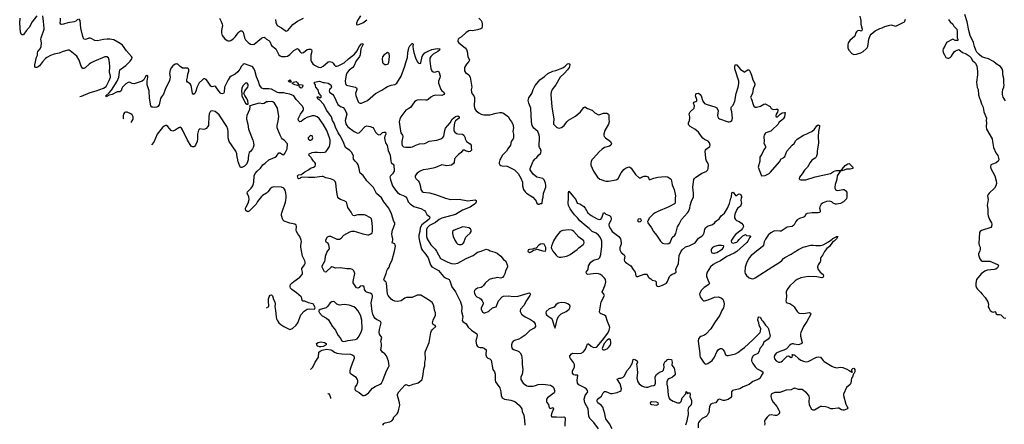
# Model space of a CAD drawing. Header units: inches. Extents: x 2134017 to 2292458, y 756222 to 916513.
# Tile 2 of 256: x 2167450 to 2183407, y 805681 to 812245. Entities that reach past the tile are written whole.
import ezdxf

# ---------------------------------------------------------------- set-up
doc = ezdxf.new("R2010")
doc.units = ezdxf.units.IN
doc.header["$MEASUREMENT"] = 0
for name, color, linetype in [('C1861', 7, 'Continuous'), ('C1870', 7, 'Continuous'), ('C1871', 7, 'Continuous'), ('C1880', 7, 'Continuous'), ('C1881', 7, 'Continuous')]:
    doc.layers.add(name, color=color, linetype=linetype)

msp = doc.modelspace()

# ---------------------------------------------------------------- linework, layer by layer
at = {"layer": 'C1861', "color": 5}
for points, elevation in [([(2167730, 812305), (2167652, 812210), (2167603, 812117), (2167557, 812063), (2167519, 812010), (2167510, 812001), (2167490, 811997), (2167476, 812010), (2167464, 812044), (2167450, 812190), (2167460, 812270)], 380), ([(2168425, 810998), (2168450, 811003), (2168590, 811062), (2168690, 811089), (2168810, 811135), (2168850, 811163), (2168902, 811258), (2168921, 811310), (2168922, 811330), (2168907, 811390), (2168908, 811490), (2168900, 811590), (2168888, 811628), (2168863, 811643), (2168830, 811640), (2168650, 811567), (2168610, 811547), (2168576, 811524), (2168510, 811462), (2168490, 811453), (2168475, 811455), (2168470, 811456), (2168446, 811490), (2168416, 811590), (2168374, 811654), (2168270, 811741), (2168250, 811750), (2168230, 811750), (2168137, 811723), (2168090, 811704), (2168010, 811688), (2167950, 811665), (2167889, 811631), (2167870, 811616), (2167818, 811562), (2167770, 811499), (2167750, 811481), (2167730, 811470), (2167710, 811470), (2167697, 811477), (2167696, 811510), (2167723, 811637), (2167736, 811670), (2167736, 811710), (2167742, 811730), (2167779, 811770), (2167799, 811810), (2167803, 811870), (2167793, 811930), (2167795, 811950), (2167845, 812090), (2167847, 812110), (2167837, 812217), (2167824, 812310)], 380), ([(2168390, 812255), (2168357, 812223), (2168332, 812208), (2168230, 812194), (2168162, 812170), (2168128, 812168), (2168114, 812175), (2168107, 812190), (2168112, 812232), (2168110, 812270)], 360), ([(2170000, 811525), (2169990, 811528), (2169970, 811525), (2169930, 811496), (2169910, 811470), (2169889, 811431), (2169880, 811370), (2169889, 811310), (2169879, 811261), (2169806, 811110), (2169781, 811039), (2169747, 810993), (2169734, 810966), (2169710, 810865), (2169690, 810835), (2169670, 810824), (2169630, 810818), (2169607, 810827), (2169590, 810828), (2169577, 810850), (2169556, 810970), (2169546, 811090), (2169514, 811190), (2169513, 811247), (2169526, 811310), (2169524, 811330), (2169510, 811338), (2169490, 811324), (2169462, 811270), (2169433, 811247), (2169305, 811205), (2169270, 811209), (2169230, 811229), (2169210, 811226), (2169170, 811203), (2169116, 811150), (2169103, 811130), (2169092, 811090), (2169080, 811080), (2169070, 811074), (2169030, 811073), (2168950, 811034), (2168901, 811019), (2168850, 810995), (2168843, 811003), (2168843, 811010), (2168902, 811058), (2168940, 811100), (2169032, 811248), (2169059, 811310), (2169065, 811395), (2169074, 811430), (2169092, 811448), (2169170, 811501), (2169241, 811570), (2169268, 811610), (2169270, 811630), (2169261, 811650), (2169179, 811739), (2169114, 811834), (2169080, 811860), (2168976, 811916), (2168910, 811929), (2168870, 811929), (2168810, 811923), (2168710, 811902), (2168670, 811908), (2168610, 811941), (2168590, 811946), (2168570, 811944), (2168530, 811927), (2168510, 811924), (2168490, 811930), (2168472, 811972), (2168439, 812110), (2168432, 812230), (2168410, 812261)], 360), ([(2169255, 810575), (2169287, 810630), (2169286, 810670), (2169270, 810699), (2169250, 810717), (2169190, 810746), (2169170, 810746), (2169150, 810737), (2169131, 810710), (2169126, 810690), (2169128, 810650), (2169132, 810638)], 380), ([(2170000, 810474), (2169967, 810453), (2169930, 810438), (2169905, 810445), (2169850, 810515), (2169830, 810530), (2169810, 810531), (2169790, 810520), (2169765, 810495), (2169680, 810390), (2169622, 810258), (2169585, 810216)], 380)]:
    msp.add_lwpolyline(points, dxfattribs=dict(at, elevation=elevation))
at = {"layer": 'C1870', "color": 5}
for points, elevation in [([(2171153, 810000), (2171151, 809970), (2171131, 809909), (2171092, 809870), (2171062, 809850), (2171050, 809845), (2171030, 809849), (2171015, 809870), (2170990, 809938), (2170977, 810000)], 380), ([(2171452, 807573), (2171487, 807593), (2171489, 807610), (2171480, 807670), (2171482, 807718), (2171491, 807749), (2171510, 807775), (2171530, 807781), (2171546, 807766), (2171565, 807705), (2171585, 807670), (2171588, 807632), (2171584, 807590), (2171596, 807530), (2171604, 807424), (2171610, 807390), (2171621, 807370), (2171648, 807330), (2171680, 807300), (2171730, 807268), (2171830, 807218), (2171870, 807238), (2171930, 807287), (2171958, 807330), (2172005, 807455), (2172062, 807518), (2172110, 807548), (2172150, 807554), (2172229, 807551), (2172239, 807570), (2172224, 807610), (2172210, 807629), (2172197, 807637), (2172130, 807654), (2172070, 807677), (2172041, 807681), (2172030, 807689), (2172021, 807730), (2172011, 807751), (2171935, 807815), (2171859, 807870), (2171841, 807890), (2171832, 807910), (2171832, 807930), (2171841, 807950), (2171864, 807976), (2171890, 807999), (2171992, 808070), (2172028, 808110), (2172035, 808130), (2172034, 808150), (2172021, 808190), (2172021, 808210), (2172065, 808270), (2172074, 808290), (2172076, 808310), (2172072, 808332), (2172035, 808410), (2172007, 808553), (2172004, 808590), (2172015, 808645), (2172012, 808670), (2171990, 808729), (2171956, 808770), (2171936, 808810), (2171932, 808830), (2171934, 808890), (2171929, 808910), (2171907, 808927), (2171830, 808942), (2171734, 808974), (2171716, 808996), (2171690, 809070), (2171690, 809090), (2171696, 809110), (2171757, 809283), (2171769, 809350), (2171770, 809390), (2171765, 809430), (2171750, 809478), (2171730, 809510), (2171690, 809526), (2171570, 809534), (2171536, 809524), (2171510, 809503), (2171470, 809450), (2171448, 809430), (2171387, 809393), (2171370, 809377), (2171306, 809294), (2171280, 809250), (2171170, 809141), (2171150, 809130), (2171136, 809136), (2171117, 809150), (2171110, 809170), (2171110, 809190), (2171118, 809210), (2171155, 809270), (2171168, 809330), (2171162, 809370), (2171134, 809430), (2171141, 809450), (2171202, 809510), (2171228, 809550), (2171245, 809610), (2171250, 809710), (2171268, 809752), (2171299, 809790), (2171350, 809837), (2171391, 809889), (2171430, 809916), (2171490, 809973), (2171554, 810000)], 380), ([(2172162, 806568), (2172198, 806610), (2172236, 806690), (2172290, 806770), (2172297, 806850), (2172318, 806870), (2172350, 806883), (2172422, 806898), (2172490, 806892), (2172510, 806884), (2172549, 806849), (2172590, 806833), (2172670, 806824), (2172810, 806818), (2172850, 806801), (2172863, 806790), (2172872, 806772), (2172870, 806750), (2172837, 806670), (2172805, 806575), (2172800, 806550), (2172801, 806521), (2172807, 806510), (2172820, 806500), (2172891, 806451), (2172917, 806410), (2172922, 806390), (2172922, 806358), (2172911, 806329), (2172888, 806290), (2172883, 806270), (2172880, 806250), (2172890, 806231), (2172950, 806199), (2173010, 806151), (2173030, 806148), (2173050, 806153), (2173075, 806170), (2173110, 806200), (2173170, 806265), (2173210, 806295), (2173290, 806333), (2173313, 806350), (2173335, 806390), (2173339, 806410), (2173395, 806550), (2173429, 806610), (2173436, 806630), (2173426, 806706), (2173397, 806790), (2173370, 806824), (2173329, 806850), (2173304, 806890), (2173313, 806950), (2173312, 806988), (2173304, 807030), (2173317, 807090), (2173283, 807143), (2173277, 807170), (2173282, 807218), (2173307, 807330), (2173297, 807350), (2173230, 807383), (2173210, 807400), (2173190, 807430), (2173172, 807470), (2173162, 807510), (2173147, 807650), (2173166, 807750), (2173166, 807770), (2173157, 807790), (2173130, 807807), (2173070, 807827), (2173057, 807837), (2173037, 807870), (2173030, 807910), (2173010, 807929), (2172970, 807921), (2172950, 807901), (2172930, 807890), (2172910, 807894), (2172897, 807910), (2172889, 807930), (2172856, 807976), (2172856, 807996), (2172881, 808130), (2172867, 808170), (2172845, 808190), (2172810, 808203), (2172750, 808201), (2172650, 808220), (2172570, 808214), (2172530, 808233), (2172510, 808235), (2172490, 808226), (2172430, 808166), (2172410, 808152), (2172390, 808155), (2172383, 808163), (2172351, 808230), (2172351, 808250), (2172396, 808330), (2172402, 808350), (2172408, 808410), (2172430, 808466), (2172444, 808496), (2172472, 808530), (2172460, 808600), (2172450, 808614), (2172417, 808637), (2172409, 808650), (2172410, 808672), (2172437, 808723), (2172465, 808735), (2172489, 808731), (2172590, 808687), (2172630, 808683), (2172660, 808700), (2172704, 808750), (2172799, 808801), (2172830, 808813), (2172870, 808813), (2172910, 808804), (2173011, 808770), (2173090, 808753), (2173110, 808755), (2173139, 808770), (2173161, 808790), (2173169, 808811), (2173169, 808890), (2173158, 808990), (2173152, 809012), (2173134, 809030), (2173055, 809075), (2173030, 809081), (2172930, 809079), (2172870, 809063), (2172847, 809067), (2172820, 809120), (2172770, 809198), (2172749, 809270), (2172738, 809290), (2172710, 809309), (2172650, 809326), (2172624, 809344), (2172608, 809368), (2172594, 809414), (2172582, 809490), (2172575, 809595), (2172562, 809622), (2172541, 809641), (2172486, 809666), (2172410, 809681), (2172370, 809700), (2172350, 809702), (2172230, 809686), (2172130, 809684), (2172031, 809689), (2172002, 809678), (2171990, 809667), (2171970, 809664), (2171965, 809670), (2171954, 809710), (2171968, 809730), (2172010, 809734), (2172030, 809742), (2172070, 809776), (2172130, 809809), (2172165, 809835), (2172210, 809851), (2172237, 809870), (2172243, 809890), (2172241, 809910), (2172232, 809930), (2172213, 809950), (2172181, 810000)], 360), ([(2173333, 805670), (2173350, 805696), (2173372, 805708), (2173450, 805721), (2173480, 805740), (2173506, 805770), (2173508, 805790), (2173569, 805851), (2173582, 805878), (2173595, 805925), (2173608, 805990), (2173605, 806030), (2173581, 806110), (2173573, 806150), (2173573, 806170), (2173592, 806210), (2173690, 806317), (2173710, 806325), (2173750, 806311), (2173770, 806311), (2173826, 806334), (2173891, 806349), (2173910, 806356), (2173930, 806370), (2173970, 806410), (2173991, 806490), (2173999, 806581), (2174017, 806630), (2174013, 806690), (2174024, 806735), (2174022, 806850), (2174025, 806870), (2174085, 807010), (2174113, 807170), (2174122, 807198), (2174139, 807221), (2174196, 807270), (2174183, 807283), (2174150, 807302), (2174144, 807310), (2174141, 807330), (2174151, 807370), (2174190, 807450), (2174190, 807488), (2174172, 807532), (2174159, 807610), (2174135, 807655), (2174091, 807691), (2173950, 807774), (2173910, 807779), (2173890, 807777), (2173810, 807741), (2173719, 807741), (2173691, 807729), (2173630, 807687), (2173570, 807676), (2173530, 807681), (2173490, 807697), (2173472, 807710), (2173419, 807770), (2173413, 807793), (2173396, 807970), (2173384, 807990), (2173363, 808010), (2173350, 808030), (2173389, 808130), (2173401, 808170), (2173410, 808190), (2173437, 808230), (2173449, 808270), (2173487, 808350), (2173524, 808490), (2173539, 808570), (2173537, 808590), (2173527, 808607), (2173487, 808627), (2173499, 808670), (2173499, 808690), (2173484, 808730), (2173480, 808770), (2173492, 808830), (2173532, 808930), (2173529, 808949), (2173512, 808972), (2173475, 809095), (2173433, 809190), (2173349, 809289), (2173313, 809353), (2173230, 809426), (2173181, 809521), (2173074, 809630), (2173015, 809715), (2172970, 809756), (2172963, 809770), (2172954, 809830), (2172937, 809890), (2172918, 809918), (2172886, 809950), (2172862, 809982), (2172858, 810000)], 340), ([(2173459, 810000), (2173464, 809950), (2173470, 809931), (2173511, 809890), (2173518, 809790), (2173493, 809747), (2173457, 809710), (2173451, 809690), (2173462, 809630), (2173489, 809550), (2173538, 809478), (2173570, 809443), (2173610, 809415), (2173690, 809384), (2173710, 809370), (2173725, 809350), (2173748, 809290), (2173776, 809256), (2173836, 809216), (2173890, 809196), (2173950, 809180), (2174011, 809150), (2174028, 809130), (2174047, 809087), (2174090, 809050), (2174098, 809030), (2174085, 809010), (2173965, 808915), (2173942, 808870), (2173934, 808810), (2173919, 808750), (2173919, 808710), (2173928, 808650), (2173962, 808530), (2173979, 808499), (2174016, 808456), (2174070, 808381), (2174110, 808266), (2174130, 808234), (2174190, 808204), (2174235, 808175), (2174320, 808080), (2174350, 808060), (2174408, 808030), (2174420, 808010), (2174455, 807910), (2174510, 807833), (2174593, 807670), (2174614, 807590), (2174615, 807570), (2174608, 807510), (2174632, 807430), (2174623, 807363), (2174631, 807350), (2174685, 807310), (2174719, 807259), (2174770, 807211), (2174856, 807150), (2174862, 807122), (2174843, 807030), (2174851, 806970), (2174870, 806944), (2174890, 806934), (2174910, 806928), (2174950, 806927), (2174976, 806916), (2175011, 806891), (2175006, 806810), (2175017, 806777), (2175037, 806757), (2175070, 806746), (2175090, 806722), (2175119, 806570), (2175143, 806530), (2175154, 806494), (2175155, 806395), (2175161, 806370), (2175217, 806297), (2175231, 806271), (2175247, 806207), (2175255, 806150), (2175271, 806111), (2175308, 806088), (2175410, 806073), (2175474, 806050), (2175545, 805990), (2175577, 805950), (2175585, 805930), (2175591, 805890), (2175622, 805830), (2175632, 805748), (2175634, 805670)], 340), ([(2174505, 810000), (2174499, 809990), (2174493, 809927), (2174481, 809910), (2174450, 809884), (2174372, 809872), (2174290, 809889), (2174190, 809846), (2174150, 809834), (2174070, 809818), (2173990, 809811), (2173941, 809790), (2173890, 809758), (2173869, 809730), (2173860, 809710), (2173860, 809690), (2173871, 809670), (2173910, 809630), (2173924, 809610), (2173940, 809560), (2173953, 809490), (2173970, 809460), (2173989, 809449), (2174090, 809435), (2174190, 809409), (2174350, 809349), (2174430, 809330), (2174570, 809334), (2174710, 809305), (2174830, 809321), (2174846, 809310), (2174847, 809290), (2174835, 809265), (2174821, 809250), (2174750, 809204), (2174624, 809156), (2174510, 809087), (2174290, 809027), (2174250, 809004), (2174187, 808953), (2174090, 808909), (2174051, 808869), (2174041, 808839), (2174045, 808730), (2174053, 808690), (2174111, 808591), (2174181, 808521), (2174206, 808490), (2174270, 808373), (2174390, 808312), (2174450, 808289), (2174490, 808286), (2174550, 808295), (2174683, 808370), (2174801, 808419), (2174870, 808476), (2174930, 808490), (2175010, 808522), (2175050, 808510), (2175076, 808496), (2175150, 808476), (2175190, 808455), (2175249, 808410), (2175290, 808357), (2175330, 808330), (2175354, 808250), (2175354, 808230), (2175324, 808170), (2175310, 808122), (2175294, 808090), (2175275, 808065), (2175250, 808054), (2175190, 808061), (2175150, 808050), (2175110, 808048), (2175059, 808030), (2174991, 807970), (2174967, 807933), (2174947, 807913), (2174930, 807903), (2174870, 807889), (2174835, 807870), (2174819, 807850), (2174817, 807830), (2174819, 807810), (2174830, 807782), (2174836, 807770), (2174858, 807750), (2174908, 807728), (2174930, 807711), (2174946, 807686), (2174960, 807650), (2174960, 807630), (2174930, 807570), (2174930, 807550), (2174950, 807502), (2174970, 807491), (2174990, 807491), (2175050, 807513), (2175111, 807569), (2175170, 807586), (2175210, 807684), (2175270, 807747), (2175290, 807761), (2175370, 807763), (2175450, 807757), (2175530, 807762), (2175691, 807811), (2175714, 807814), (2175725, 807805), (2175727, 807790), (2175716, 807770), (2175662, 807690), (2175619, 807610), (2175565, 807550), (2175559, 807530), (2175562, 807510), (2175584, 807470), (2175604, 807450), (2175644, 807424), (2175730, 807384), (2175776, 807350), (2175805, 807310), (2175810, 807270), (2175790, 807241), (2175718, 807202), (2175640, 807130), (2175578, 807082), (2175540, 807060), (2175470, 807041), (2175447, 807030), (2175432, 807010), (2175419, 806970), (2175421, 806941), (2175430, 806910), (2175455, 806895), (2175515, 806875), (2175540, 806860), (2175560, 806840), (2175581, 806801), (2175595, 806715), (2175593, 806650), (2175603, 806570), (2175594, 806490), (2175573, 806450), (2175569, 806431), (2175573, 806410), (2175610, 806350), (2175630, 806330), (2175670, 806304), (2175690, 806299), (2175770, 806300), (2175810, 806309), (2175850, 806327), (2175930, 806332), (2176050, 806316), (2176070, 806308), (2176093, 806290), (2176108, 806268), (2176118, 806230), (2176118, 806210), (2176110, 806190), (2176004, 806110), (2175990, 806090), (2175985, 806070), (2175987, 806050), (2175995, 806035), (2176021, 806001), (2176030, 805946), (2176050, 805940), (2176090, 805953), (2176098, 805950), (2176100, 805930), (2176070, 805849), (2176064, 805824), (2176066, 805806), (2176070, 805801), (2176150, 805802), (2176230, 805796), (2176270, 805802), (2176278, 805798), (2176288, 805788), (2176292, 805772), (2176284, 805690), (2176286, 805650)], 360), ([(2175248, 810000), (2175231, 809970), (2175221, 809930), (2175221, 809910), (2175230, 809891), (2175250, 809879), (2175270, 809874), (2175351, 809870), (2175470, 809807), (2175526, 809750), (2175574, 809674), (2175597, 809610), (2175599, 809550), (2175614, 809490), (2175639, 809450), (2175661, 809430), (2175764, 809364), (2175803, 809323), (2175820, 809300), (2175832, 809270), (2175850, 809252), (2175867, 809253), (2175890, 809262), (2175910, 809262), (2175915, 809270), (2175925, 809330), (2175935, 809365), (2175941, 809430), (2175975, 809530), (2175977, 809557), (2175970, 809595), (2175950, 809648), (2175930, 809668), (2175830, 809690), (2175770, 809739), (2175723, 809810), (2175723, 809830), (2175773, 809950), (2175805, 809990), (2175817, 810000)], 380), ([(2176750, 810000), (2176741, 809990), (2176724, 809970), (2176710, 809942), (2176704, 809910), (2176707, 809887), (2176750, 809790), (2176816, 809690), (2176850, 809660), (2176871, 809650), (2176910, 809634), (2176947, 809627), (2176990, 809627), (2177115, 809645), (2177129, 809651), (2177150, 809671), (2177199, 809761), (2177243, 809817), (2177270, 809835), (2177310, 809853), (2177330, 809856), (2177359, 809839), (2177430, 809735), (2177490, 809678), (2177510, 809678), (2177528, 809690), (2177570, 809706), (2177605, 809705), (2177634, 809694), (2177652, 809652), (2177670, 809651), (2177726, 809674), (2177790, 809690), (2177910, 809702), (2177950, 809695), (2177991, 809670), (2178007, 809650), (2178014, 809630), (2178026, 809566), (2178055, 809490), (2178076, 809390), (2178071, 809349), (2178071, 809269), (2178061, 809259), (2177972, 809210), (2177790, 809136), (2177750, 809114), (2177718, 809090), (2177658, 809030), (2177622, 808970), (2177631, 808950), (2177688, 808868), (2177721, 808810), (2177770, 808750), (2177837, 808650), (2177870, 808620), (2177890, 808613), (2177950, 808610), (2177970, 808616), (2177990, 808631), (2178026, 808710), (2178069, 808751), (2178086, 808774), (2178110, 808886), (2178140, 808930), (2178175, 809005), (2178273, 809110), (2178287, 809133), (2178312, 809190), (2178316, 809230), (2178337, 809303), (2178368, 809372), (2178369, 809430), (2178357, 809530), (2178376, 809650), (2178385, 809670), (2178406, 809690), (2178450, 809719), (2178507, 809753), (2178575, 809785), (2178601, 809810), (2178609, 809830), (2178612, 809890), (2178606, 809910), (2178578, 809958), (2178569, 809989), (2178568, 810000)], 380), ([(2179445, 810000), (2179443, 809950), (2179419, 809850), (2179471, 809711), (2179530, 809719), (2179594, 809750), (2179619, 809770), (2179761, 809939), (2179792, 809988), (2179815, 810000)], 380), ([(2176830, 805610), (2176756, 805710), (2176696, 805770), (2176674, 805810), (2176660, 805930), (2176609, 806030), (2176598, 806090), (2176612, 806148), (2176655, 806210), (2176652, 806230), (2176637, 806250), (2176610, 806272), (2176510, 806320), (2176490, 806350), (2176485, 806395), (2176493, 806473), (2176490, 806478), (2176450, 806478), (2176430, 806486), (2176411, 806511), (2176408, 806550), (2176440, 806610), (2176443, 806650), (2176425, 806685), (2176378, 806750), (2176368, 806770), (2176368, 806790), (2176390, 806824), (2176410, 806838), (2176490, 806829), (2176550, 806838), (2176585, 806855), (2176619, 806901), (2176650, 806986), (2176653, 806987), (2176670, 806988), (2176711, 806951), (2176750, 806925), (2176790, 806932), (2176810, 806946), (2176896, 807044), (2176979, 807161), (2177005, 807210), (2177013, 807250), (2177004, 807284), (2176975, 807350), (2176950, 807433), (2176930, 807454), (2176861, 807481), (2176850, 807490), (2176848, 807508), (2176876, 807670), (2176925, 807770), (2176918, 807790), (2176887, 807830), (2176917, 807890), (2176936, 807944), (2176948, 807990), (2176942, 808030), (2176930, 808052), (2176892, 808090), (2176864, 808110), (2176830, 808125), (2176790, 808130), (2176654, 808114), (2176634, 808130), (2176629, 808149), (2176663, 808190), (2176666, 808250), (2176708, 808312), (2176750, 808342), (2176830, 808365), (2176853, 808387), (2176866, 808434), (2176884, 808570), (2176883, 808650), (2176878, 808670), (2176857, 808717), (2176829, 808749), (2176790, 808780), (2176730, 808810), (2176680, 808860), (2176630, 808895), (2176530, 808982), (2176490, 809031), (2176439, 809079), (2176400, 809140), (2176370, 809176), (2176345, 809230), (2176336, 809270), (2176345, 809350), (2176343, 809437), (2176350, 809462), (2176425, 809370), (2176464, 809330), (2176485, 809270), (2176530, 809259), (2176590, 809213), (2176612, 809190), (2176658, 809110), (2176710, 809070), (2176810, 809015), (2176850, 809005), (2176870, 809007), (2176886, 809030), (2176910, 809111), (2176930, 809111), (2176951, 809090), (2177010, 809070), (2177020, 809060), (2177030, 809045), (2177035, 809010), (2177030, 808986), (2177000, 808930), (2176999, 808910), (2177004, 808890), (2177022, 808850), (2177050, 808807), (2177160, 808730), (2177188, 808688), (2177199, 808630), (2177195, 808605), (2177176, 808550), (2177177, 808510), (2177195, 808470), (2177245, 808430), (2177257, 808410), (2177247, 808350), (2177253, 808330), (2177268, 808310), (2177290, 808293), (2177355, 808250), (2177390, 808191), (2177426, 808150), (2177436, 808090), (2177450, 808081), (2177470, 808080), (2177570, 808117), (2177590, 808119), (2177615, 808115), (2177621, 808110), (2177634, 808074), (2177650, 808056), (2177680, 808040), (2177701, 808021), (2177747, 808007), (2177759, 807999), (2177766, 807990), (2177766, 807946), (2177770, 807934), (2177784, 807924), (2177810, 807918), (2177870, 807936), (2177930, 807971), (2177950, 807999), (2177982, 808078), (2178001, 808099), (2178024, 808116), (2178059, 808130), (2178089, 808150), (2178085, 808190), (2178087, 808210), (2178126, 808290), (2178139, 808421), (2178163, 808477), (2178187, 808513), (2178241, 808559), (2178301, 808579), (2178396, 808624), (2178450, 808699), (2178506, 808734), (2178524, 808756), (2178540, 808790), (2178555, 808845), (2178570, 808871), (2178590, 808891), (2178610, 808901), (2178665, 808915), (2178710, 808942), (2178729, 808970), (2178784, 809016), (2178818, 809062), (2178872, 809108), (2178922, 809190), (2178955, 809265), (2178976, 809350), (2178985, 809370), (2178990, 809434), (2178998, 809442), (2179010, 809445), (2179053, 809393), (2179070, 809392), (2179089, 809411), (2179110, 809422), (2179130, 809412), (2179145, 809390), (2179151, 809370), (2179144, 809356), (2179137, 809310), (2179147, 809270), (2179145, 809250), (2179130, 809221), (2179110, 809203), (2179090, 809193), (2179072, 809168), (2179041, 809090), (2179034, 809050), (2179036, 809030), (2179050, 809005), (2179069, 808989), (2179111, 808970), (2179150, 808942), (2179173, 808910), (2179178, 808890), (2179163, 808857), (2179141, 808830), (2179050, 808758), (2179030, 808735), (2178986, 808670), (2178979, 808650), (2178983, 808630), (2179010, 808619), (2179050, 808628), (2179070, 808638), (2179090, 808653), (2179110, 808681), (2179170, 808741), (2179210, 808758), (2179230, 808742), (2179270, 808738), (2179290, 808742), (2179294, 808730), (2179285, 808710), (2179276, 808704), (2179250, 808650), (2179233, 808630), (2179070, 808486), (2179030, 808458), (2178910, 808401), (2178808, 808332), (2178737, 808303), (2178686, 808274), (2178644, 808236), (2178590, 808150), (2178580, 808110), (2178582, 808082), (2178607, 808010), (2178627, 807970), (2178619, 807950), (2178540, 807900), (2178501, 807859), (2178478, 807822), (2178468, 807792), (2178470, 807770), (2178480, 807750), (2178510, 807704), (2178530, 807687), (2178550, 807683), (2178610, 807700), (2178670, 807730), (2178710, 807744), (2178768, 807748), (2178801, 807741), (2178826, 807730), (2178847, 807710), (2178863, 807670), (2178867, 807630), (2178855, 807570), (2178831, 807529), (2178798, 807450), (2178712, 807328), (2178650, 807230), (2178570, 807141), (2178550, 807128), (2178490, 807107), (2178465, 807090), (2178453, 807070), (2178445, 807030), (2178473, 806830), (2178470, 806790), (2178477, 806770), (2178530, 806687), (2178550, 806666), (2178570, 806659), (2178604, 806670), (2178670, 806719), (2178710, 806768), (2178750, 806857), (2178770, 806888), (2178790, 806905), (2178810, 806913), (2178830, 806911), (2178850, 806888), (2178870, 806857), (2178890, 806811), (2178910, 806798), (2178930, 806796), (2179050, 806826), (2179090, 806846), (2179157, 806903), (2179196, 806930), (2179330, 807050), (2179449, 807170), (2179457, 807190), (2179460, 807230), (2179436, 807290), (2179430, 807330), (2179412, 807372), (2179420, 807410), (2179430, 807425), (2179450, 807419), (2179477, 807370), (2179493, 807353), (2179534, 807290), (2179572, 807250), (2179584, 807230), (2179610, 807110), (2179603, 807090), (2179579, 807061), (2179510, 807012), (2179490, 806960), (2179444, 806910), (2179436, 806870), (2179412, 806830), (2179343, 806797), (2179330, 806785), (2179313, 806750), (2179309, 806730), (2179311, 806710), (2179330, 806670), (2179370, 806613), (2179403, 806583), (2179468, 806550), (2179491, 806530), (2179491, 806510), (2179470, 806479), (2179450, 806430), (2179427, 806413), (2179330, 806376), (2179270, 806328), (2179174, 806290), (2179121, 806259), (2179000, 806230), (2178985, 806210), (2178984, 806130), (2178970, 806110), (2178930, 806085), (2178870, 806067), (2178850, 806068), (2178790, 806087), (2178775, 806085), (2178763, 806077), (2178731, 806029), (2178670, 806019), (2178651, 806009), (2178629, 805970), (2178616, 805870), (2178610, 805857), (2178590, 805826), (2178574, 805810), (2178510, 805778), (2178470, 805740), (2178453, 805710), (2178448, 805690), (2178446, 805626)], 360), ([(2180000, 808919), (2179995, 808910), (2179970, 808891), (2179890, 808877), (2179790, 808816), (2179767, 808813), (2179690, 808819), (2179670, 808816), (2179623, 808790), (2179582, 808750), (2179536, 808684), (2179517, 808643), (2179503, 808590), (2179490, 808567), (2179430, 808516), (2179390, 808490), (2179350, 808450), (2179302, 808418), (2179275, 808390), (2179234, 808310), (2179206, 808230), (2179201, 808150), (2179207, 808130), (2179230, 808096), (2179270, 808059), (2179323, 808043), (2179350, 808047), (2179370, 808056), (2179657, 808243), (2179770, 808310), (2179804, 808336), (2179830, 808370), (2179852, 808388), (2179950, 808439), (2180000, 808472)], 380), ([(2180000, 807992), (2179930, 807930), (2179888, 807870), (2179874, 807830), (2179878, 807750), (2179864, 807684), (2179870, 807661), (2179890, 807650), (2179930, 807640), (2179978, 807610), (2179997, 807590), (2180000, 807586)], 380), ([(2180000, 806984), (2179990, 806986), (2179970, 806986), (2179950, 806979), (2179930, 806964), (2179876, 806904), (2179836, 806884), (2179770, 806865), (2179707, 806833), (2179682, 806798), (2179676, 806770), (2179684, 806744), (2179710, 806713), (2179750, 806692), (2179770, 806689), (2179790, 806694), (2179814, 806710), (2179890, 806788), (2179911, 806791), (2179950, 806766), (2179970, 806768), (2179975, 806795), (2179970, 806812), (2179989, 806811), (2180000, 806806)], 380), ([(2177049, 805609), (2177007, 805687), (2176948, 805770), (2176941, 805790), (2176934, 805850), (2176898, 805958), (2176874, 805994), (2176821, 806030), (2176808, 806050), (2176806, 806070), (2176816, 806090), (2176880, 806140), (2176907, 806193), (2176929, 806211), (2176950, 806211), (2177023, 806183), (2177050, 806183), (2177130, 806197), (2177183, 806217), (2177199, 806230), (2177203, 806257), (2177179, 806339), (2177130, 806414), (2177166, 806430), (2177190, 806431), (2177230, 806446), (2177254, 806470), (2177289, 806550), (2177337, 806603), (2177361, 806639), (2177375, 806665), (2177390, 806731), (2177410, 806738), (2177430, 806727), (2177456, 806710), (2177461, 806690), (2177445, 806650), (2177451, 806631), (2177463, 806523), (2177452, 806430), (2177468, 806370), (2177490, 806336), (2177530, 806305), (2177570, 806291), (2177610, 806284), (2177630, 806285), (2177690, 806306), (2177729, 806311), (2177741, 806319), (2177749, 806331), (2177753, 806350), (2177753, 806390), (2177747, 806427), (2177750, 806451), (2177770, 806487), (2177796, 806510), (2177829, 806530), (2177870, 806544), (2177881, 806559), (2177894, 806610), (2177890, 806650), (2177892, 806668), (2177910, 806702), (2177930, 806712), (2177949, 806731), (2177963, 806737), (2178011, 806731), (2178022, 806690), (2178021, 806641), (2178056, 806590), (2178074, 806506), (2178070, 806485), (2178032, 806448), (2178010, 806434), (2177970, 806421), (2177955, 806410), (2177939, 806370), (2177935, 806330), (2177950, 806282), (2177958, 806158), (2177970, 806110), (2177987, 806087), (2178039, 806059), (2178110, 806032), (2178130, 806028), (2178150, 806031), (2178168, 806052), (2178185, 806110), (2178243, 806177), (2178250, 806212), (2178270, 806182), (2178288, 806192), (2178310, 806192), (2178315, 806170), (2178313, 806130), (2178335, 806070), (2178335, 806030), (2178330, 806004), (2178318, 805982), (2178288, 805952), (2178281, 805930), (2178279, 805910), (2178285, 805870), (2178283, 805843), (2178266, 805770), (2178264, 805730), (2178240, 805670)], 340), ([(2172491, 806102), (2172491, 806111), (2172470, 806168), (2172450, 806174), (2172442, 806171)], 360), ([(2180000, 806264), (2179990, 806262), (2179950, 806239), (2179870, 806235), (2179770, 806199), (2179690, 806195), (2179650, 806183), (2179631, 806170), (2179623, 806130), (2179633, 806090), (2179660, 806040), (2179722, 805970), (2179755, 805910), (2179761, 805890), (2179761, 805870), (2179751, 805850), (2179731, 805830), (2179715, 805825), (2179690, 805825), (2179630, 805837), (2179598, 805830), (2179561, 805799), (2179528, 805750), (2179523, 805730), (2179528, 805690), (2179522, 805670)], 380)]:
    msp.add_lwpolyline(points, dxfattribs=dict(at, elevation=elevation))
for points, elevation in [([(2174630, 808884), (2174490, 808832), (2174466, 808810), (2174464, 808776), (2174477, 808730), (2174501, 808670), (2174530, 808624), (2174550, 808604), (2174570, 808596), (2174610, 808600), (2174630, 808610), (2174646, 808630), (2174672, 808708), (2174681, 808719), (2174699, 808741), (2174750, 808783), (2174765, 808810), (2174765, 808830), (2174755, 808850), (2174730, 808867), (2174670, 808882)], 380), ([(2177510, 809015), (2177474, 809010), (2177462, 808990), (2177472, 808972), (2177490, 808965), (2177510, 808972), (2177528, 808990), (2177518, 809010)], 380), ([(2176350, 808834), (2176250, 808826), (2176210, 808810), (2176144, 808730), (2176100, 808660), (2176067, 808570), (2176065, 808550), (2176070, 808532), (2176090, 808491), (2176143, 808423), (2176164, 808404), (2176190, 808395), (2176227, 808393), (2176310, 808408), (2176330, 808414), (2176370, 808437), (2176482, 808518), (2176510, 808546), (2176580, 808600), (2176590, 808610), (2176597, 808630), (2176595, 808650), (2176590, 808656), (2176510, 808716), (2176430, 808811), (2176410, 808825), (2176390, 808832)], 380), ([(2175930, 808609), (2175890, 808605), (2175861, 808590), (2175822, 808538), (2175790, 808534), (2175758, 808522), (2175710, 808519), (2175691, 808510), (2175687, 808490), (2175710, 808471), (2175730, 808475), (2175750, 808486), (2175775, 808505), (2175806, 808510), (2175830, 808522), (2175930, 808495), (2175969, 808491), (2175977, 808510), (2175976, 808550), (2175950, 808604)], 380), ([(2178824, 808584), (2178770, 808580), (2178710, 808568), (2178680, 808550), (2178664, 808530), (2178656, 808510), (2178655, 808490), (2178663, 808470), (2178670, 808463), (2178696, 808456), (2178710, 808456), (2178750, 808468), (2178818, 808510), (2178840, 808530), (2178856, 808550), (2178859, 808570), (2178855, 808575)], 360), ([(2172530, 807673), (2172510, 807669), (2172482, 807650), (2172443, 807597), (2172415, 807570), (2172317, 807543), (2172298, 807530), (2172299, 807510), (2172307, 807490), (2172350, 807441), (2172423, 807403), (2172456, 807377), (2172514, 807273), (2172569, 807210), (2172606, 807130), (2172646, 807086), (2172673, 807033), (2172690, 807026), (2172730, 807028), (2172770, 807041), (2172890, 807055), (2172919, 807070), (2172952, 807110), (2172991, 807190), (2172999, 807230), (2172992, 807372), (2172971, 807450), (2172930, 807530), (2172891, 807571), (2172866, 807586), (2172790, 807614), (2172750, 807621), (2172710, 807623), (2172630, 807614), (2172592, 807632), (2172550, 807669)], 380), ([(2176230, 807660), (2176174, 807646), (2176140, 807620), (2176110, 807581), (2176030, 807552), (2175982, 807510), (2175975, 807490), (2175990, 807457), (2176014, 807434), (2176063, 807403), (2176081, 807381), (2176110, 807271), (2176130, 807242), (2176161, 807379), (2176181, 807430), (2176225, 807475), (2176307, 807513), (2176330, 807527), (2176353, 807550), (2176366, 807570), (2176369, 807590), (2176365, 807610), (2176335, 807635), (2176290, 807651)], 380), ([(2172330, 806937), (2172310, 806938), (2172284, 806950), (2172264, 806970), (2172261, 806990), (2172289, 807010), (2172330, 807021), (2172390, 807010), (2172417, 806990), (2172416, 806970), (2172370, 806945)], 360), ([(2177010, 807064), (2176990, 807060), (2176970, 807044), (2176923, 806990), (2176889, 806910), (2176895, 806895), (2176910, 806889), (2176930, 806890), (2176973, 806907), (2176994, 806926), (2177018, 806962), (2177030, 806990), (2177032, 807010), (2177024, 807050)], 360), ([(2177690, 806046), (2177668, 806030), (2177671, 806010), (2177690, 806002), (2177770, 805994), (2177790, 806001), (2177801, 806010), (2177799, 806030), (2177770, 806041)], 340)]:
    msp.add_lwpolyline(points, close=True, dxfattribs=dict(at, elevation=elevation))
at = {"layer": 'C1871', "color": 5}
for points, elevation in [([(2170686, 812270), (2170715, 812215), (2170731, 812170), (2170734, 812150), (2170719, 812070), (2170721, 812030), (2170730, 811990), (2170750, 811960), (2170776, 811936), (2170810, 811910), (2170830, 811904), (2170850, 811903), (2170870, 811909), (2170910, 811932), (2170945, 811970), (2170990, 812033), (2171010, 812052), (2171030, 812062), (2171050, 812064), (2171070, 812044), (2171094, 811950), (2171110, 811917), (2171150, 811877), (2171190, 811847), (2171230, 811842), (2171250, 811849), (2171370, 811945), (2171390, 811957), (2171410, 811959), (2171430, 811948), (2171449, 811929), (2171490, 811906), (2171506, 811890), (2171530, 811828), (2171599, 811770), (2171650, 811675), (2171670, 811659), (2171690, 811650), (2171750, 811648), (2171790, 811654), (2171830, 811679), (2171895, 811745), (2171950, 811775), (2171970, 811764), (2171989, 811730), (2172009, 811710), (2172030, 811705), (2172050, 811715), (2172110, 811762), (2172130, 811768), (2172166, 811766), (2172178, 811758), (2172184, 811744), (2172180, 811710), (2172168, 811670), (2172166, 811630), (2172168, 811590), (2172180, 811560), (2172202, 811530), (2172230, 811507), (2172290, 811477), (2172330, 811470), (2172367, 811490), (2172450, 811560), (2172470, 811566), (2172490, 811564), (2172514, 811554), (2172530, 811540), (2172550, 811507), (2172570, 811490), (2172590, 811490), (2172610, 811498), (2172710, 811547), (2172780, 811610), (2172876, 811684), (2172918, 811742), (2172950, 811811), (2172990, 811855), (2173010, 811858), (2173014, 811850), (2173010, 811838), (2172979, 811770), (2172966, 811674), (2172957, 811650), (2172946, 811630), (2172902, 811578), (2172867, 811490), (2172850, 811470), (2172790, 811428), (2172759, 811390), (2172743, 811350), (2172727, 811250), (2172730, 811210), (2172735, 811195), (2172745, 811185), (2172770, 811175), (2172892, 811152), (2172910, 811139), (2172915, 811130), (2172914, 811114), (2172894, 811050), (2172897, 811017), (2172934, 810914), (2172950, 810897), (2172970, 810890), (2172990, 810892), (2173084, 810936), (2173215, 811045), (2173321, 811099), (2173370, 811136), (2173410, 811160), (2173470, 811183), (2173530, 811192), (2173564, 811216), (2173630, 811330), (2173691, 811489), (2173708, 811552), (2173736, 811630), (2173740, 811710), (2173755, 811790), (2173770, 811822), (2173810, 811861), (2173820, 811860), (2173825, 811850), (2173819, 811810), (2173825, 811765), (2173835, 811715), (2173865, 811625), (2173890, 811566), (2173910, 811546), (2173930, 811535), (2173950, 811541), (2173953, 811547), (2173973, 811650), (2173986, 811674), (2174015, 811705), (2174079, 811741), (2174130, 811760), (2174217, 811777), (2174254, 811774), (2174257, 811770), (2174251, 811750), (2174228, 811730), (2174153, 811687), (2174111, 811650), (2174097, 811623), (2174095, 811570), (2174113, 811453), (2174130, 811413), (2174150, 811399), (2174170, 811396), (2174230, 811408), (2174250, 811386), (2174263, 811330), (2174257, 811303), (2174236, 811250), (2174236, 811216), (2174250, 811190), (2174276, 811110), (2174291, 811091), (2174322, 811070), (2174333, 811050), (2174325, 811030), (2174290, 811014), (2174190, 811018), (2174150, 811011), (2174115, 810990), (2174070, 810951), (2174050, 810942), (2174030, 810939), (2173944, 810944), (2173890, 810937), (2173871, 810930), (2173848, 810910), (2173781, 810819), (2173758, 810802), (2173710, 810779), (2173690, 810758), (2173628, 810670), (2173610, 810630), (2173602, 810590), (2173619, 810438), (2173629, 810409), (2173654, 810370), (2173659, 810350), (2173644, 810270), (2173641, 810230), (2173650, 810203), (2173670, 810185), (2173710, 810179), (2173790, 810177), (2173817, 810183), (2173870, 810212), (2173930, 810233), (2174010, 810238), (2174035, 810245), (2174088, 810272), (2174212, 810288), (2174275, 810310), (2174306, 810334), (2174323, 810357), (2174338, 810450), (2174350, 810485), (2174427, 810573), (2174459, 810630), (2174512, 810672), (2174550, 810685), (2174570, 810671), (2174571, 810650), (2174515, 810605), (2174497, 810570), (2174483, 810490), (2174483, 810443), (2174500, 810420), (2174530, 810401), (2174553, 810393), (2174626, 810386), (2174650, 810370), (2174671, 810330), (2174671, 810310), (2174691, 810271), (2174750, 810231), (2174764, 810210), (2174764, 810170), (2174771, 810130), (2174763, 810117), (2174750, 810106), (2174730, 810101), (2174676, 810116), (2174658, 810130), (2174630, 810128), (2174607, 810090), (2174563, 810057), (2174510, 810010), (2174505, 810000)], 360), ([(2171595, 812250), (2171599, 812199), (2171623, 812150), (2171690, 812113), (2171750, 812067), (2171770, 812060), (2171795, 812070), (2171874, 812166), (2171950, 812221), (2172047, 812267)], 380), ([(2172972, 812308), (2172924, 812230), (2172907, 812190), (2172907, 812167), (2172930, 812159), (2173010, 812196), (2173075, 812245)], 380), ([(2174890, 812270), (2174930, 812230), (2174942, 812210), (2174947, 812170), (2174947, 812130), (2174941, 812110), (2174924, 812096), (2174870, 812078), (2174790, 812065), (2174750, 812067), (2174730, 812063), (2174685, 812035), (2174610, 811969), (2174570, 811943), (2174557, 811930), (2174548, 811910), (2174551, 811890), (2174564, 811870), (2174669, 811790), (2174690, 811763), (2174704, 811730), (2174715, 811650), (2174737, 811590), (2174731, 811569), (2174690, 811523), (2174657, 811470), (2174658, 811418), (2174673, 811390), (2174728, 811348), (2174749, 811310), (2174776, 811150), (2174769, 811109), (2174770, 811070), (2174783, 811043), (2174811, 811010), (2174821, 810981), (2174822, 810950), (2174813, 810850), (2174818, 810818), (2174830, 810787), (2174847, 810767), (2174890, 810734), (2174930, 810713), (2174970, 810703), (2175070, 810699), (2175170, 810728), (2175230, 810739), (2175258, 810738), (2175291, 810730), (2175370, 810670), (2175387, 810630), (2175419, 810590), (2175443, 810550), (2175451, 810491), (2175442, 810430), (2175451, 810390), (2175455, 810330), (2175446, 810310), (2175417, 810270), (2175403, 810210), (2175361, 810150), (2175339, 810110), (2175277, 810050), (2175248, 810000)], 380), ([(2172181, 810000), (2172174, 810010), (2172137, 810050), (2172142, 810070), (2172189, 810090), (2172230, 810098), (2172277, 810097), (2172330, 810089), (2172390, 810096), (2172410, 810104), (2172430, 810122), (2172473, 810187), (2172482, 810250), (2172479, 810290), (2172470, 810330), (2172426, 810446), (2172369, 810549), (2172304, 810644), (2172270, 810670), (2172230, 810686), (2172190, 810685), (2172103, 810657), (2172063, 810637), (2172010, 810592), (2171988, 810588), (2171968, 810610), (2171963, 810637), (2171999, 810710), (2172043, 810770), (2172050, 810790), (2172050, 810810), (2172028, 810850), (2171930, 810950), (2171891, 811010), (2171830, 811038), (2171770, 811045), (2171730, 811057), (2171650, 811061), (2171630, 811066), (2171530, 811116), (2171490, 811121), (2171402, 811122), (2171374, 811134), (2171350, 811161), (2171336, 811190), (2171322, 811242), (2171290, 811318), (2171261, 811421), (2171240, 811460), (2171230, 811473), (2171210, 811485), (2171110, 811525), (2171090, 811527), (2171070, 811517), (2171046, 811490), (2171019, 811441), (2170983, 811397), (2170940, 811360), (2170879, 811330), (2170857, 811310), (2170830, 811268), (2170769, 811151), (2170762, 811070), (2170750, 811050), (2170730, 811042), (2170710, 811048), (2170698, 811058), (2170637, 811137), (2170630, 811154), (2170610, 811169), (2170590, 811159), (2170570, 811157), (2170550, 811169), (2170492, 811250), (2170470, 811274), (2170450, 811286), (2170430, 811284), (2170410, 811271), (2170361, 811219), (2170324, 811156), (2170301, 811070), (2170290, 811050), (2170269, 811029), (2170252, 811052), (2170230, 811176), (2170210, 811204), (2170170, 811230), (2170158, 811250), (2170156, 811270), (2170171, 811310), (2170177, 811363), (2170191, 811410), (2170192, 811430), (2170186, 811446), (2170176, 811456), (2170161, 811461), (2170110, 811457), (2170090, 811461), (2170048, 811488), (2170010, 811522), (2170000, 811525)], 360), ([(2175817, 810000), (2175829, 810011), (2175859, 810050), (2175890, 810074), (2175898, 810090), (2175900, 810110), (2175891, 810150), (2175876, 810170), (2175870, 810190), (2175875, 810345), (2175871, 810370), (2175846, 810430), (2175783, 810483), (2175757, 810530), (2175745, 810590), (2175736, 810810), (2175699, 810890), (2175688, 810932), (2175701, 810979), (2175749, 811050), (2175771, 811110), (2175804, 811176), (2175861, 811250), (2175882, 811270), (2175957, 811323), (2176010, 811372), (2176090, 811408), (2176139, 811421), (2176254, 811466), (2176291, 811489), (2176330, 811528), (2176350, 811535), (2176363, 811523), (2176367, 811510), (2176354, 811470), (2176330, 811430), (2176275, 811370), (2176209, 811311), (2176138, 811190), (2176078, 811110), (2176061, 811070), (2176058, 811030), (2176075, 810830), (2176107, 810633), (2176099, 810570), (2176103, 810550), (2176150, 810502), (2176170, 810488), (2176190, 810484), (2176230, 810498), (2176275, 810530), (2176316, 810590), (2176343, 810617), (2176459, 810681), (2176536, 810750), (2176590, 810822), (2176609, 810831), (2176650, 810805), (2176730, 810776), (2176770, 810736), (2176830, 810702), (2176850, 810705), (2176910, 810726), (2176950, 810731), (2176966, 810726), (2176991, 810710), (2176995, 810695), (2176995, 810630), (2177001, 810590), (2176990, 810550), (2176931, 810450), (2176917, 810390), (2176919, 810370), (2176923, 810350), (2176941, 810330), (2177022, 810270), (2177041, 810230), (2177031, 810209), (2177010, 810194), (2176930, 810169), (2176890, 810145), (2176840, 810100), (2176750, 810000)], 380), ([(2178568, 810000), (2178559, 810110), (2178564, 810130), (2178574, 810146), (2178635, 810190), (2178641, 810210), (2178630, 810245), (2178610, 810273), (2178550, 810302), (2178522, 810322), (2178497, 810350), (2178450, 810418), (2178390, 810467), (2178315, 810510), (2178295, 810535), (2178289, 810550), (2178289, 810570), (2178303, 810610), (2178309, 810650), (2178309, 810670), (2178297, 810710), (2178304, 810730), (2178318, 810750), (2178379, 810810), (2178384, 810850), (2178369, 810890), (2178374, 810906), (2178390, 810915), (2178410, 810916), (2178424, 810930), (2178425, 810950), (2178403, 811010), (2178406, 811034), (2178418, 811050), (2178450, 811055), (2178479, 811030), (2178492, 811010), (2178523, 810923), (2178548, 810888), (2178590, 810869), (2178718, 810830), (2178750, 810814), (2178767, 810767), (2178761, 810690), (2178765, 810670), (2178775, 810650), (2178790, 810635), (2178930, 810587), (2178950, 810587), (2178970, 810594), (2178990, 810611), (2179001, 810650), (2178991, 810751), (2178981, 810790), (2178981, 810819), (2178984, 810830), (2179010, 810858), (2179037, 810923), (2179062, 811050), (2179094, 811150), (2179103, 811210), (2179103, 811250), (2179040, 811450), (2179038, 811490), (2179044, 811510), (2179050, 811515), (2179070, 811515), (2179130, 811438), (2179183, 811403), (2179190, 811392), (2179223, 811417), (2179251, 811431), (2179271, 811431), (2179290, 811397), (2179310, 811347), (2179329, 811269), (2179362, 811210), (2179364, 811190), (2179359, 811170), (2179338, 811122), (2179324, 811050), (2179293, 810990), (2179310, 810958), (2179336, 810870), (2179350, 810843), (2179370, 810828), (2179390, 810825), (2179456, 810844), (2179507, 810873), (2179530, 810879), (2179610, 810838), (2179627, 810807), (2179650, 810791), (2179670, 810787), (2179710, 810796), (2179730, 810796), (2179736, 810790), (2179739, 810770), (2179733, 810747), (2179707, 810710), (2179703, 810683), (2179711, 810671), (2179730, 810671), (2179742, 810678), (2179773, 810710), (2179807, 810733), (2179842, 810742), (2179857, 810737), (2179842, 810670), (2179830, 810641), (2179821, 810630), (2179760, 810580), (2179734, 810546), (2179644, 810456), (2179622, 810438), (2179543, 810410), (2179530, 810397), (2179516, 810370), (2179511, 810350), (2179516, 810270), (2179511, 810250), (2179536, 810190), (2179536, 810170), (2179508, 810132), (2179479, 810061), (2179446, 810014), (2179445, 810000)], 380), ([(2172858, 810000), (2172856, 810010), (2172859, 810030), (2172830, 810090), (2172801, 810121), (2172731, 810170), (2172723, 810183), (2172697, 810257), (2172642, 810362), (2172611, 810410), (2172570, 810500), (2172545, 810565), (2172520, 810610), (2172503, 810670), (2172470, 810710), (2172430, 810773), (2172374, 810874), (2172310, 810945), (2172289, 810950), (2172278, 810978), (2172270, 810986), (2172270, 810994), (2172290, 810994), (2172310, 810982), (2172330, 810985), (2172338, 810990), (2172338, 811010), (2172323, 811023), (2172299, 811059), (2172286, 811106), (2172249, 811150), (2172242, 811170), (2172242, 811190), (2172226, 811210), (2172226, 811230), (2172310, 811247), (2172368, 811228), (2172390, 811228), (2172450, 811215), (2172490, 811186), (2172504, 811150), (2172494, 811130), (2172470, 811110), (2172465, 811090), (2172472, 811070), (2172523, 811030), (2172539, 811010), (2172606, 810867), (2172650, 810835), (2172690, 810823), (2172719, 810790), (2172747, 810730), (2172749, 810710), (2172726, 810610), (2172736, 810556), (2172750, 810530), (2172770, 810508), (2172870, 810430), (2172924, 810404), (2172950, 810409), (2172970, 810424), (2173047, 810513), (2173077, 810523), (2173130, 810514), (2173174, 810494), (2173190, 810475), (2173218, 810418), (2173250, 810388), (2173270, 810377), (2173296, 810384), (2173330, 810416), (2173350, 810422), (2173378, 810418), (2173382, 810390), (2173365, 810355), (2173361, 810330), (2173365, 810290), (2173378, 810250), (2173404, 810204), (2173421, 810121), (2173453, 810050), (2173459, 810000)], 340), ([(2171554, 810000), (2171590, 810015), (2171610, 810033), (2171650, 810084), (2171670, 810085), (2171710, 810057), (2171730, 810051), (2171748, 810072), (2171786, 810150), (2171789, 810229), (2171734, 810290), (2171708, 810308), (2171690, 810329), (2171670, 810370), (2171625, 810490), (2171622, 810530), (2171641, 810599), (2171648, 810672), (2171629, 810810), (2171581, 810890), (2171550, 810913), (2171530, 810916), (2171470, 810915), (2171449, 810911), (2171410, 810885), (2171390, 810878), (2171330, 810892), (2171234, 810866), (2171186, 810846), (2171174, 810846), (2171178, 810838), (2171174, 810790), (2171133, 810690), (2171124, 810650), (2171125, 810630), (2171149, 810550), (2171159, 810470), (2171227, 810293), (2171241, 810250), (2171242, 810210), (2171233, 810170), (2171222, 810150), (2171190, 810109), (2171167, 810090), (2171157, 810050), (2171153, 810000)], 380), ([(2170977, 810000), (2170975, 810010), (2170969, 810070), (2170954, 810114), (2170845, 810270), (2170829, 810330), (2170829, 810430), (2170824, 810470), (2170809, 810510), (2170683, 810703), (2170615, 810755), (2170570, 810766), (2170550, 810762), (2170535, 810750), (2170522, 810718), (2170514, 810670), (2170511, 810549), (2170509, 810530), (2170498, 810510), (2170470, 810481), (2170450, 810468), (2170430, 810464), (2170370, 810472), (2170349, 810451), (2170332, 810390), (2170330, 810310), (2170324, 810270), (2170299, 810210), (2170281, 810190), (2170270, 810184), (2170250, 810183), (2170230, 810194), (2170168, 810290), (2170090, 810456), (2170070, 810486), (2170057, 810497), (2170050, 810501), (2170030, 810493), (2170000, 810474)], 380), ([(2179815, 810000), (2179831, 810009), (2179850, 810027), (2179881, 810110), (2179969, 810210), (2180000, 810238)], 380)]:
    msp.add_lwpolyline(points, dxfattribs=dict(at, elevation=elevation))
for points, elevation in [([(2173410, 811712), (2173350, 811669), (2173330, 811644), (2173322, 811610), (2173331, 811551), (2173339, 811539), (2173370, 811519), (2173390, 811517), (2173410, 811522), (2173419, 811530), (2173430, 811550), (2173442, 811650), (2173435, 811695), (2173430, 811704)], 380), ([(2171850, 811229), (2171826, 811230), (2171798, 811250), (2171830, 811271), (2171845, 811250), (2171844, 811244), (2171854, 811230)], 340), ([(2171130, 811219), (2171110, 811217), (2171066, 811173), (2171050, 811135), (2171046, 811086), (2171051, 811050), (2171051, 811010), (2171066, 810970), (2171110, 810891), (2171130, 810876), (2171150, 810874), (2171152, 810888), (2171146, 810930), (2171130, 810969), (2171097, 811017), (2171084, 811050), (2171101, 811090), (2171146, 811150), (2171155, 811170), (2171150, 811195)], 380), ([(2172010, 811135), (2171982, 811150), (2171978, 811178), (2171970, 811186), (2171950, 811178), (2171910, 811187), (2171868, 811212), (2171886, 811230), (2171930, 811242), (2171950, 811222), (2171970, 811192), (2172032, 811190), (2172036, 811170), (2172030, 811146), (2172022, 811138)], 340), ([(2172170, 810365), (2172150, 810357), (2172127, 810330), (2172127, 810310), (2172150, 810291), (2172170, 810291), (2172190, 810301), (2172203, 810330), (2172190, 810359)], 380)]:
    msp.add_lwpolyline(points, close=True, dxfattribs=dict(at, elevation=elevation))
at = {"layer": 'C1880', "color": 5}
for points, elevation in [([(2180339, 810000), (2180290, 809965), (2180258, 809930), (2180215, 809850), (2180170, 809804), (2180133, 809747), (2180088, 809690), (2180084, 809664), (2180091, 809651), (2180107, 809647), (2180188, 809648), (2180342, 809698), (2180592, 809748), (2180637, 809783), (2180665, 809795), (2180690, 809801), (2180759, 809801), (2180764, 809810), (2180781, 809819), (2180830, 809882), (2180870, 809907), (2180892, 809910), (2180904, 809904), (2180952, 809850), (2180952, 809830), (2180910, 809821), (2180850, 809821), (2180810, 809803), (2180753, 809787), (2180742, 809778), (2180698, 809710), (2180694, 809650), (2180667, 809573), (2180659, 809530), (2180661, 809510), (2180670, 809493), (2180690, 809479), (2180710, 809474), (2180790, 809492), (2180810, 809488), (2180841, 809470), (2180853, 809447), (2180856, 809370), (2180850, 809338), (2180803, 809290), (2180750, 809262), (2180690, 809253), (2180670, 809255), (2180636, 809270), (2180610, 809290), (2180570, 809301), (2180525, 809295), (2180470, 809276), (2180437, 809250), (2180415, 809210), (2180414, 809190), (2180423, 809150), (2180421, 809130), (2180410, 809117), (2180388, 809112), (2180294, 809114), (2180210, 809099), (2180192, 809090), (2180172, 809050), (2180160, 809040), (2180090, 809019), (2180050, 808997), (2180028, 808972), (2180000, 808919)], 380), ([(2183315, 810000), (2183318, 809990), (2183318, 809970), (2183306, 809950), (2183275, 809925), (2183216, 809904), (2183191, 809890), (2183183, 809857), (2183191, 809830), (2183256, 809710), (2183275, 809630), (2183279, 809590), (2183270, 809550), (2183250, 809510), (2183163, 809430), (2183145, 809410), (2183136, 809390), (2183143, 809330), (2183129, 809231), (2183142, 809170), (2183140, 809090), (2183144, 809064), (2183165, 809005), (2183197, 808950), (2183203, 808930), (2183198, 808890), (2183186, 808874), (2183037, 808823), (2183016, 808810), (2183006, 808794), (2182995, 808615), (2182999, 808590), (2183014, 808554), (2183018, 808522), (2183010, 808490), (2182988, 808450), (2182986, 808430), (2183010, 808367), (2183030, 808339), (2183046, 808330), (2183170, 808326), (2183295, 808275), (2183311, 808250), (2183298, 808222), (2183270, 808197), (2183250, 808190), (2183130, 808180), (2183090, 808163), (2183030, 808123), (2182957, 808030), (2182944, 807970), (2182945, 807930), (2182956, 807896), (2182970, 807875), (2183023, 807823), (2183047, 807790), (2183098, 807738), (2183141, 807670), (2183151, 807630), (2183148, 807588), (2183159, 807559), (2183176, 807530), (2183210, 807505), (2183230, 807503), (2183251, 807511), (2183265, 807505), (2183276, 807476), (2183290, 807465), (2183330, 807463), (2183350, 807456), (2183398, 807410), (2183430, 807401)], 420), ([(2180000, 808472), (2180070, 808516), (2180145, 808555), (2180270, 808587), (2180309, 808589), (2180350, 808582), (2180430, 808580), (2180470, 808595), (2180558, 808642), (2180618, 808682), (2180630, 808694), (2180680, 808720), (2180689, 808730), (2180711, 808730), (2180686, 808690), (2180647, 808650), (2180625, 808635), (2180573, 808567), (2180530, 808532), (2180493, 808487), (2180465, 808430), (2180434, 808386), (2180428, 808370), (2180428, 808330), (2180424, 808316), (2180391, 808270), (2180385, 808255), (2180380, 808230), (2180392, 808190), (2180424, 808150), (2180470, 808110), (2180478, 808090), (2180470, 808066), (2180450, 808058), (2180370, 808073), (2180230, 808078), (2180110, 808060), (2180049, 808031), (2180020, 808010), (2180000, 807992)], 380), ([(2180000, 807586), (2180050, 807514), (2180072, 807492), (2180090, 807485), (2180150, 807478), (2180250, 807494), (2180265, 807485), (2180270, 807470), (2180206, 807350), (2180150, 807270), (2180107, 807170), (2180102, 807150), (2180102, 807110), (2180131, 807010), (2180126, 806994), (2180090, 806976), (2180070, 806973), (2180000, 806984)], 380), ([(2180000, 806806), (2180010, 806802), (2180069, 806749), (2180110, 806721), (2180150, 806705), (2180190, 806697), (2180230, 806701), (2180251, 806709), (2180350, 806764), (2180370, 806770), (2180395, 806775), (2180430, 806773), (2180470, 806719), (2180490, 806699), (2180610, 806622), (2180633, 806613), (2180690, 806600), (2180750, 806608), (2180790, 806603), (2180857, 806577), (2180895, 806555), (2180919, 806539), (2180930, 806525), (2180936, 806524), (2180946, 806530), (2180938, 806538), (2180938, 806570), (2180950, 806587), (2180970, 806593), (2180987, 806570), (2180985, 806535), (2180974, 806510), (2180962, 806498), (2180946, 806450), (2180931, 806430), (2180921, 806350), (2180910, 806329), (2180850, 806278), (2180802, 806170), (2180799, 806150), (2180841, 806010), (2180848, 805988), (2180872, 805950), (2180865, 805935), (2180810, 805912), (2180790, 805912), (2180770, 805918), (2180723, 805943), (2180710, 805945), (2180630, 805930), (2180595, 805935), (2180550, 805954), (2180510, 805964), (2180450, 805969), (2180430, 805969), (2180410, 805959), (2180330, 805909), (2180310, 805909), (2180290, 805924), (2180252, 805990), (2180245, 806055), (2180250, 806110), (2180247, 806130), (2180238, 806150), (2180202, 806190), (2180130, 806245), (2180070, 806248), (2180010, 806266), (2180000, 806264)], 380)]:
    msp.add_lwpolyline(points, dxfattribs=dict(at, elevation=elevation))
at = {"layer": 'C1881', "color": 5}
for points, elevation in [([(2181063, 812303), (2181079, 812230), (2181079, 812170), (2181103, 812090), (2181096, 812070), (2181090, 812058), (2181050, 812072), (2181030, 812065), (2181011, 812050), (2180999, 812030), (2180985, 811975), (2180904, 811910), (2180879, 811870), (2180871, 811830), (2180871, 811790), (2180888, 811748), (2180937, 811697), (2180970, 811682), (2181010, 811684), (2181081, 811710), (2181118, 811730), (2181168, 811770), (2181185, 811790), (2181195, 811810), (2181212, 811928), (2181232, 811988), (2181249, 812011), (2181315, 812065), (2181390, 812101), (2181430, 812111), (2181470, 812136), (2181530, 812153), (2181570, 812159), (2181650, 812141), (2181777, 812203), (2181789, 812211), (2181797, 812223), (2181805, 812255)], 420), ([(2182501, 812250), (2182531, 812210), (2182570, 812170), (2182590, 812138), (2182638, 812090), (2182645, 812050), (2182642, 811950), (2182652, 811930), (2182654, 811910), (2182650, 811906), (2182613, 811907), (2182570, 811928), (2182470, 811875), (2182444, 811816), (2182415, 811770), (2182411, 811750), (2182414, 811714), (2182437, 811677), (2182458, 811630), (2182490, 811619), (2182510, 811621), (2182529, 811631), (2182549, 811651), (2182594, 811726), (2182618, 811742), (2182670, 811762), (2182730, 811712), (2182791, 811691), (2182838, 811658), (2182865, 811630), (2182890, 811585), (2182931, 811551), (2182938, 811538), (2182959, 811490), (2182971, 811410), (2182971, 811350), (2182956, 811230), (2182967, 811147), (2182981, 811110), (2182986, 811026), (2183006, 810970), (2183017, 810950), (2183038, 810878), (2183057, 810837), (2183070, 810794), (2183076, 810750), (2183116, 810650), (2183115, 810610), (2183121, 810570), (2183115, 810510), (2183121, 810470), (2183210, 810310), (2183213, 810270), (2183233, 810170), (2183267, 810087), (2183303, 810043), (2183315, 810000)], 420), ([(2183427, 810927), (2183389, 810990), (2183379, 811030), (2183376, 811070), (2183383, 811110), (2183399, 811150), (2183402, 811190), (2183398, 811210), (2183398, 811290), (2183385, 811350), (2183383, 811410), (2183372, 811450), (2183344, 811484), (2183274, 811530), (2183230, 811569), (2183150, 811609), (2183110, 811619), (2183045, 811645), (2182998, 811678), (2182960, 811720), (2182944, 811750), (2182924, 811810), (2182910, 811875), (2182855, 811990), (2182832, 812070), (2182804, 812210), (2182767, 812330)], 420), ([(2180000, 810238), (2180001, 810239), (2180030, 810287), (2180050, 810307), (2180150, 810371), (2180207, 810393), (2180250, 810417), (2180290, 810431), (2180332, 810468), (2180370, 810525), (2180390, 810539), (2180410, 810531), (2180412, 810510), (2180398, 810430), (2180392, 810350), (2180394, 810250), (2180376, 810110), (2180374, 810070), (2180365, 810030), (2180353, 810010), (2180339, 810000)], 380)]:
    msp.add_lwpolyline(points, dxfattribs=dict(at, elevation=elevation))

doc.saveas('drawing.dxf')
